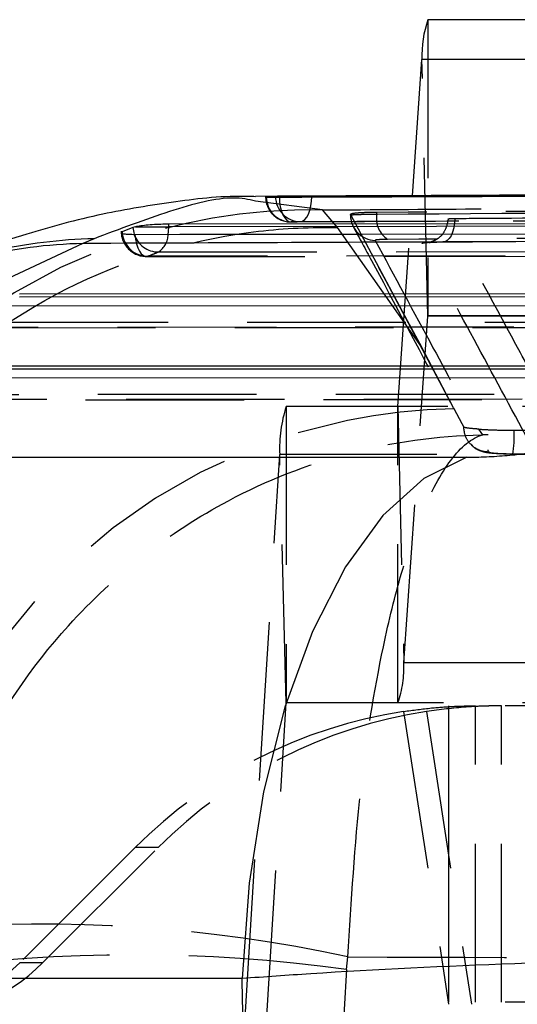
# Model space of a CAD drawing. Extents: x 85 to 782, y 35 to 586.
# Tile 8 of 22: x 332 to 340, y 109 to 125. Entities that reach past the tile are written whole.
import ezdxf

# ---------------------------------------------------------------- set-up
doc = ezdxf.new("R2010")
doc.units = 0
doc.header["$LTSCALE"] = 2
doc.linetypes.add('HIDDEN', pattern=[1.905, 1.27, -0.635])
doc.layers.get('0').update_dxf_attribs({"linetype": 'CONTINUOUS'})

msp = doc.modelspace()

# ---------------------------------------------------------------- linework, layer by layer
at = {"color": 7, "linetype": 'CONTINUOUS'}
for p, q in [((364.295614, 124.59573), (338.916009, 124.59573)), ((338.668925, 121.771645), (338.820653, 123.958012)), ((364.200257, 123.958012), (338.820653, 123.958012)), ((337.01018, 121.764874), (336.154533, 121.761384)), ((336.473645, 121.763192), (336.325595, 121.756082)), ((338.513998, 121.771012), (337.01018, 121.764874)), ((340.723676, 121.78003), (338.513998, 121.771012)), ((334.18787, 121.264171), (334.015263, 121.194033)), ((334.228543, 121.275511), (334.18787, 121.264171)), ((334.228543, 121.275511), (334.762284, 121.275511)), ((352.010227, 121.337304), (334.762284, 121.31729)), ((334.762284, 121.275511), (334.762284, 121.31729)), ((333.564231, 121.084278), (333.38757, 121.008037)), ((334.015263, 121.194033), (334.007194, 121.190105)), ((333.38757, 121.008037), (327.554395, 118.290907)), ((332.369836, 120.200204), (348.336145, 120.206833)), ((348.336145, 120.154563), (332.369836, 120.147936)), ((347.70252, 120.011617), (331.828715, 120.005028)), ((329.977387, 119.043098), (344.662062, 119.049193)), ((344.662062, 118.996924), (329.977387, 118.990828)), ((344.028437, 118.853979), (329.436266, 118.847922)), ((326.776618, 117.581532), (339.541969, 117.581532)), ((335.938481, 109.22411), (323.17313, 109.22411))]:
    msp.add_line(p, q, dxfattribs=at)
at = {"color": 7, "linetype": 'HIDDEN'}
for p, q in [((338.916009, 124.59573), (338.916009, 119.845731)), ((338.915808, 119.84439), (338.820653, 123.958012)), ((336.642751, 121.76545), (337.052824, 121.76545)), ((337.052824, 121.76545), (337.052824, 121.76767)), ((338.434742, 118.39707), (338.668925, 121.771645)), ((337.226459, 121.545801), (336.15406, 121.688809)), ((337.466573, 121.262057), (337.226459, 121.545801)), ((337.674712, 121.472104), (337.674712, 121.462086)), ((337.675226, 121.461259), (337.675226, 121.470243)), ((338.095324, 121.478517), (338.095324, 121.506568)), ((339.23936, 121.400299), (339.217202, 121.299034)), ((338.810214, 119.349006), (337.466573, 121.262057)), ((338.954707, 121.029435), (338.82297, 121.006174)), ((334.404772, 120.799171), (351.560125, 120.811606)), ((338.529901, 114.28345), (338.915808, 119.84439)), ((364.295414, 119.84439), (338.915808, 119.84439)), ((364.295614, 119.845731), (338.916009, 119.845731)), ((332.012096, 119.658418), (347.885901, 119.665006)), ((347.911231, 119.668832), (332.037428, 119.662242)), ((332.21011, 119.745761), (348.176421, 119.752388)), ((339.326782, 118.375815), (338.810214, 119.349006)), ((329.817662, 118.588654), (344.502339, 118.59475)), ((329.619648, 118.50131), (344.211818, 118.507368)), ((344.237148, 118.511193), (329.64498, 118.505136)), ((362.023826, 118.395731), (336.644223, 118.395731)), ((336.644223, 118.395731), (336.644223, 113.645731)), ((338.434545, 113.645731), (338.434545, 118.395731)), ((338.434742, 118.39707), (338.529901, 114.28345)), ((362.09287, 118.39707), (338.434742, 118.39707)), ((339.337753, 118.355071), (339.326782, 118.375815)), ((339.795766, 117.941451), (339.732451, 118.031405)), ((335.984611, 108.59735), (336.540168, 117.624804)), ((361.919771, 117.624804), (336.540168, 117.624804)), ((336.644003, 113.644111), (336.540168, 117.624804)), ((340.276749, 117.63701), (354.618713, 117.594182)), ((363.909505, 114.28345), (338.529901, 114.28345)), ((336.08845, 104.616657), (336.644003, 113.644111)), ((362.023607, 113.644111), (336.644003, 113.644111)), ((362.023826, 113.645731), (336.644223, 113.645731)), ((338.526582, 113.505927), (339.247403, 108.810968)), ((338.894305, 113.505927), (339.615127, 108.810968)), ((361.74281, 113.595731), (339.245783, 113.595731)), ((339.245783, 113.595731), (339.245783, 108.84573)), ((339.248752, 108.84573), (339.248752, 113.595731)), ((339.679679, 108.84573), (339.679679, 113.595731)), ((340.093365, 108.84573), (340.093365, 113.595731)), ((334.224032, 111.325808), (332.373121, 109.47441)), ((332.740845, 109.47441), (334.591752, 111.325808)), ((334.591752, 111.325808), (334.224032, 111.325808)), ((337.613372, 109.367514), (337.633526, 109.570733)), ((332.740845, 109.47441), (332.373121, 109.47441)), ((361.74281, 108.84573), (339.245783, 108.84573))]:
    msp.add_line(p, q, dxfattribs=at)
at = {"color": 8, "linetype": 'CONTINUOUS'}
for p, q in [((337.052783, 121.753354), (337.052824, 121.76545)), ((334.015263, 121.194033), (334.016597, 121.17766))]:
    msp.add_line(p, q, dxfattribs=at)
at = {"color": 7, "linetype": 'HIDDEN', "flags": 128}
for points in [[(336.534494, 121.751662), (336.538935, 121.672744), (336.550297, 121.597128), (336.568141, 121.527711), (336.591785, 121.467151), (336.620325, 121.417768), (336.652668, 121.381452), (336.687574, 121.359596), (336.723705, 121.353034)], [(336.870471, 121.359466), (336.906356, 121.367814), (336.940771, 121.391291), (336.972402, 121.429002), (337.000051, 121.479511), (337.022664, 121.540898), (337.039379, 121.610828), (337.04956, 121.686639), (337.052783, 121.753354)], [(337.675226, 121.470243), (338.584816, 119.771751), (338.810214, 119.349006)], [(339.326782, 118.375815), (338.244522, 120.402027), (337.675226, 121.461257)], [(339.34961, 121.409811), (339.343866, 121.331513), (339.33126, 121.257357), (339.312275, 121.190185), (339.287644, 121.132568), (339.258303, 121.086713), (339.225379, 121.054379), (339.190134, 121.036805), (339.153921, 121.034661)], [(334.220713, 121.154297), (334.228845, 121.077225), (334.243638, 121.005043), (334.264529, 120.940493), (334.290729, 120.886026), (334.321236, 120.843703), (334.354901, 120.815136), (334.390441, 120.801402), (334.426509, 120.803028)], [(351.582877, 120.817855), (350.860266, 120.817302), (347.969811, 120.815037), (336.40795, 120.804947), (334.426509, 120.803028)], [(334.597883, 120.871993), (335.320504, 120.872852), (338.210979, 120.876201), (349.772827, 120.888282), (351.846752, 120.890252)], [(339.490147, 118.066569), (339.462673, 118.118626), (339.337753, 118.355071)]]:
    msp.add_lwpolyline(points, dxfattribs=at)
at = {"color": 8, "linetype": 'CONTINUOUS', "flags": 128}
for points in [[(334.18787, 121.264171), (334.199814, 121.185988), (334.209604, 121.152692)], [(334.75382, 121.153384), (334.759274, 121.201817), (334.762284, 121.275511)]]:
    msp.add_lwpolyline(points, dxfattribs=at)
at = {"color": 7, "linetype": 'CONTINUOUS', "flags": 128}
for points in [[(352.010227, 121.293519), (343.344519, 121.285027), (334.762284, 121.275511)], [(334.220713, 121.154297), (334.94055, 121.154878), (337.830869, 121.157132), (349.392153, 121.165151), (351.376291, 121.166388)], [(339.541969, 117.581532), (338.849349, 117.240248), (338.193113, 116.648787), (337.592115, 115.824141), (337.063623, 114.790003), (336.622817, 113.576084), (336.282363, 112.217262), (336.052047, 110.752577), (335.938481, 109.22411)]]:
    msp.add_lwpolyline(points, dxfattribs=at)
at = {"color": 7, "linetype": 'CONTINUOUS'}
msp.add_arc((340.525284, 124.029111), 1.706113, 160.6030554, 182.3883796, dxfattribs=at)
at = {"color": 7, "linetype": 'HIDDEN'}
for centre, radius, start, end in [((336.719605, 121.758984), 0.406, 180, 270.2249902), ((336.727124, 121.754551), 0.401532, 179.781534, 269.5122001), ((336.874404, 121.760217), 0.40077, 179.5745979, 269.4375982), ((337.044429, 112.376974), 9.170634, 88.8626471, 174.6575807), ((338.079437, 121.460404), 0.404211, 179.8787638, 268.658958), ((338.489351, 121.408244), 0.400245, 169.8878823, 236.7395715), ((334.404376, 121.2062), 0.406, 180, 270.0554071), ((334.426003, 121.214049), 0.411021, 185.0791848, 270.0704415), ((334.595105, 121.277045), 0.405061, 197.8783996, 270.3930446), ((334.399073, 121.166069), 0.354974, 304.0606711, 357.9521082), ((338.919442, 119.844531), 0.003637, 160.7243657, 182.2141031), ((338.777563, 117.7153), 2.239225, 162.30988, 182.3161828), ((338.431175, 118.396912), 0.003571, 340.687826, 2.5391092), ((339.463733, 109.198085), 9.157852, 90.7882173, 174.7367924), ((338.531779, 117.919712), 1.767722, 350.7975066, 3.0482448), ((336.82526, 114.212351), 1.706124, 340.6031166, 2.3883675), ((339.70299, 105.848555), 7.747211, 98.7341069, 135.0089169), ((340.070724, 105.848524), 7.747243, 98.7341519, 135.008832), ((336.648717, 113.644296), 0.004718, 162.2966232, 182.246565), ((332.695813, 86.747015), 23.351727, 77.7926864, 94.5100166), ((334.198271, 84.881458), 24.723063, 82.0601059, 97.9398941), ((330.252294, 111.59454), 2.998809, 270.0013024, 315.0094318), ((330.620013, 111.594549), 2.998819, 270.001308, 315.009355)]:
    msp.add_arc(centre, radius, start, end, dxfattribs=at)
at = {"color": 8, "linetype": 'CONTINUOUS'}
for centre, radius, start, end in [((333.756586, 112.820412), 8.266105, 91.3334139, 113.8519388), ((333.586682, 112.755805), 8.254634, 91.3821822, 114.9543855)]:
    msp.add_arc(centre, radius, start, end, dxfattribs=at)
at = {"color": 7, "linetype": 'HIDDEN'}
msp.add_ellipse((397.870318, 103.84573), major_axis=(0, 71.05), ratio=0.850665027, start_param=1.49300101, end_param=1.51360137, dxfattribs=at)
at = {"color": 7, "linetype": 'CONTINUOUS'}
msp.add_ellipse((315.141504, 103.84573), major_axis=(0, 71.05), ratio=0.293551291, start_param=4.636617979, end_param=4.788159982, dxfattribs=at)
for points, knots in [([(336.145607, 121.757725), (336.116779, 121.758947), (335.654757, 121.778523), (334.826752, 121.676948), (333.624208, 121.483134), (332.389234, 121.140818), (331.312976, 120.770296), (330.647131, 120.462394), (330.404343, 120.350122)], [0, 0, 0, 0, 0.011370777, 0.182236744, 0.370756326, 0.587214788, 0.849485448, 1, 1, 1, 1]), ([(336.325595, 121.756082), (336.320602, 121.75567), (336.307318, 121.754572), (336.324276, 121.752992), (336.386208, 121.751777), (336.465093, 121.751457), (336.519616, 121.751618), (336.534494, 121.751662)], [0, 0, 0, 0, 0.151375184, 0.402790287, 0.654207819, 0.905636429, 1, 1, 1, 1]), ([(336.642751, 121.76545), (336.607277, 121.765135), (336.536332, 121.764506), (336.490165, 121.763691), (336.475963, 121.763262), (336.473645, 121.763192)], [0, 0, 0, 0, 0.45558285, 0.911132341, 1, 1, 1, 1]), ([(336.534494, 121.751662), (336.774075, 121.752567), (337.977167, 121.757107), (343.034308, 121.775724), (348.63725, 121.794707), (353.276664, 121.809132), (354.062035, 121.811574)], [0, 0, 0, 0, 0.04100651, 0.20592041, 0.865576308, 1, 1, 1, 1]), ([(337.052824, 121.76767), (337.010136, 121.767482), (336.924759, 121.767107), (336.784862, 121.766411), (336.692029, 121.765833), (336.64828, 121.765493), (336.642751, 121.76545)], [0, 0, 0, 0, 0.3179935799, 0.6359960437, 0.9540015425, 1, 1, 1, 1]), ([(354.567134, 121.835487), (351.64809, 121.825041), (345.810003, 121.804148), (339.971883, 121.779829), (337.052824, 121.76767)], [0, 0, 0, 0, 0.500000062, 1, 1, 1, 1]), ([(354.567134, 121.831028), (351.479985, 121.820305), (347.998833, 121.808214), (342.16072, 121.786121), (339.409769, 121.774988), (337.052824, 121.76545)], [0, 0, 0, 0, 0.528794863, 0.59628323, 1, 1, 1, 1]), ([(334.762284, 121.31729), (334.719802, 121.316763), (334.634841, 121.315709), (334.495335, 121.308153), (334.366892, 121.297006), (334.27802, 121.285358), (334.2407, 121.27793), (334.228543, 121.275511)], [0, 0, 0, 0, 0.222365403, 0.444707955, 0.667615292, 0.891728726, 1, 1, 1, 1]), ([(352.025488, 121.081092), (351.174678, 121.078011), (347.33931, 121.064127), (341.128716, 121.040424), (335.76318, 121.017976), (333.38757, 121.008037)], [0, 0, 0, 0, 0.137078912, 0.617938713, 1, 1, 1, 1]), ([(334.004731, 121.181386), (334.003354, 121.17931), (333.998626, 121.172182), (334.039178, 121.162938), (334.11529, 121.155476), (334.187479, 121.154669), (334.220713, 121.154297)], [0, 0, 0, 0, 0.1258897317, 0.4322688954, 0.7386292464, 1, 1, 1, 1]), ([(339.541969, 117.581532), (339.578284, 117.581736), (339.715323, 117.582504), (339.979554, 117.593344), (340.278628, 117.617725), (340.555506, 117.650888), (340.761991, 117.68539), (340.858641, 117.711383), (340.894973, 117.721154)], [0, 0, 0, 0, 0.076039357, 0.286949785, 0.497807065, 0.640420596, 0.864831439, 1, 1, 1, 1]), ([(349.508417, 109.384332), (349.141524, 109.417378), (348.466915, 109.478139), (347.119797, 109.529701), (345.54949, 109.557085), (343.295637, 109.55055), (340.307623, 109.475232), (337.67075, 109.346284), (336.300984, 109.249677), (335.938481, 109.22411)], [0, 0, 0, 0, 0.133272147, 0.245048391, 0.356824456, 0.499380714, 0.711249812, 0.923583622, 1, 1, 1, 1])]:
    msp.add_open_spline(points, degree=3, knots=knots, dxfattribs=at)
at = {"color": 8, "linetype": 'CONTINUOUS'}
msp.add_open_spline([(336.15406, 121.688809), (336.041663, 121.71241), (335.700812, 121.783981), (334.798288, 121.551073), (333.975581, 121.239876), (333.564231, 121.084278)], degree=3, knots=[0, 0, 0, 0, 0.19742847, 0.598716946, 1, 1, 1, 1], dxfattribs=at)
at = {"color": 7, "linetype": 'HIDDEN'}
for points, knots in [([(337.226459, 121.545801), (338.041576, 121.551318), (341.551863, 121.575076), (347.544008, 121.612939), (352.721784, 121.642263), (355.203423, 121.656317)], [0, 0, 0, 0, 0.136056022, 0.585923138, 1, 1, 1, 1]), ([(354.135459, 121.605821), (351.462112, 121.590398), (346.115417, 121.559553), (340.768689, 121.52423), (338.095324, 121.506568)], [0, 0, 0, 0, 0.499999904, 1, 1, 1, 1]), ([(338.095324, 121.478517), (340.768689, 121.496571), (346.115423, 121.532679), (351.462112, 121.564212), (354.135459, 121.579979)], [0, 0, 0, 0, 0.499999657, 1, 1, 1, 1]), ([(354.252018, 121.415287), (354.011127, 121.414513), (352.806674, 121.410642), (347.747956, 121.394008), (342.146085, 121.374146), (337.507751, 121.356087), (336.723705, 121.353034)], [0, 0, 0, 0, 0.04122909, 0.20614522, 0.865809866, 1, 1, 1, 1]), ([(336.870471, 121.359466), (337.111365, 121.36046), (338.315829, 121.365431), (343.374605, 121.385835), (348.972062, 121.406606), (353.605928, 121.422408), (354.385558, 121.425066)], [0, 0, 0, 0, 0.04126047, 0.206300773, 0.866463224, 1, 1, 1, 1]), ([(338.095324, 121.506568), (338.021805, 121.505426), (337.874771, 121.503143), (337.730355, 121.492148), (337.675333, 121.480224), (337.675249, 121.472345), (337.675226, 121.470243)], [0, 0, 0, 0, 0.297199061, 0.594385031, 0.891809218, 1, 1, 1, 1]), ([(337.675226, 121.461259), (337.680614, 121.463948), (337.691387, 121.469323), (337.816421, 121.475252), (337.96562, 121.477711), (338.06778, 121.47852), (338.095305, 121.47852), (338.095324, 121.47852)], [0, 0, 0, 0, 0.297776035, 0.595393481, 0.89283653, 0.999927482, 1, 1, 1, 1]), ([(339.23936, 121.400299), (339.240699, 121.401728), (339.243471, 121.40469), (339.276139, 121.407939), (339.31577, 121.409454), (339.342647, 121.409738), (339.34961, 121.409811)], [0, 0, 0, 0, 0.288091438, 0.596818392, 0.895537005, 1, 1, 1, 1]), ([(341.001501, 118.129467), (340.995277, 118.141092), (340.9501, 118.225479), (340.74902, 118.600859), (340.169564, 119.680657), (339.625969, 120.685585), (339.23936, 121.400299)], [0, 0, 0, 0, 0.010643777, 0.077263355, 0.343742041, 1, 1, 1, 1]), ([(339.34961, 121.409811), (339.590487, 121.411559), (340.794874, 121.420301), (345.485478, 121.453662), (349.935212, 121.482153), (353.421446, 121.504474)], [0, 0, 0, 0, 0.051352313, 0.256762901, 1, 1, 1, 1]), ([(328.139795, 112.951916), (328.333489, 113.963914), (328.720876, 115.987911), (330.53621, 118.566886), (333.03041, 120.429724), (335.442608, 121.174791), (336.940747, 121.271366), (337.416184, 121.262949), (337.466573, 121.262057)], [0, 0, 0, 0, 0.223933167, 0.447866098, 0.671803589, 0.895748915, 0.988950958, 1, 1, 1, 1]), ([(336.723705, 121.353034), (336.755403, 121.354745), (336.804324, 121.357385), (336.853246, 121.358924), (336.870471, 121.359466)], [0, 0, 0, 0, 0.64791959, 1, 1, 1, 1]), ([(337.723093, 121.268429), (337.818699, 121.091265), (338.426975, 119.964099), (339.02734, 118.829923), (339.533342, 117.874013)], [0, 0, 0, 0, 0.157176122, 1, 1, 1, 1]), ([(339.220414, 121.298801), (339.203221, 121.254133), (339.172072, 121.173206), (339.088229, 121.093254), (339.016196, 121.050354), (338.966853, 121.032166), (338.941827, 121.025852), (338.931452, 121.023983), (338.933143, 121.024401), (338.956157, 121.02686), (339.016085, 121.030604), (339.09599, 121.033109), (339.161092, 121.033504), (339.178996, 121.033613)], [0, 0, 0, 0, 0.152328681, 0.275980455, 0.366371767, 0.429854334, 0.474739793, 0.517933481, 0.572908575, 0.653487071, 0.768236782, 0.936264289, 1, 1, 1, 1]), ([(338.269839, 121.073565), (338.256869, 121.073433), (338.207912, 121.072936), (338.137132, 121.070233), (338.077614, 121.064387), (338.072523, 121.058998), (338.069977, 121.056303)], [0, 0, 0, 0, 0.107235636, 0.404773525, 0.70235923, 1, 1, 1, 1]), ([(354.310328, 121.174859), (351.63687, 121.159117), (346.290085, 121.127633), (340.943211, 121.091587), (338.269839, 121.073565)], [0, 0, 0, 0, 0.5000122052, 1, 1, 1, 1]), ([(339.153921, 121.034661), (341.499629, 121.050962), (346.191201, 121.083565), (350.882704, 121.112514), (353.228533, 121.126989)], [0, 0, 0, 0, 0.499983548, 1, 1, 1, 1]), ([(339.167667, 121.033322), (340.399068, 121.042137), (345.090229, 121.075719), (349.781374, 121.103283), (353.241121, 121.123612)], [0, 0, 0, 0, 0.262493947, 1, 1, 1, 1]), ([(338.069977, 121.056303), (338.379087, 120.483738), (338.94888, 119.428309), (339.555369, 118.296206), (339.853744, 117.737473), (339.893279, 117.663439)], [0, 0, 0, 0, 0.507062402, 0.934684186, 1, 1, 1, 1]), ([(338.82297, 121.006174), (338.822991, 121.007769), (338.823075, 121.013885), (338.865862, 121.023207), (338.979534, 121.031897), (339.095684, 121.033738), (339.153921, 121.034661)], [0, 0, 0, 0, 0.105052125, 0.402907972, 0.700624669, 1, 1, 1, 1]), ([(340.593053, 117.727033), (340.298958, 118.274309), (339.710769, 119.368862), (339.118903, 120.460403), (338.82297, 121.006174)], [0, 0, 0, 0, 0.500000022, 1, 1, 1, 1]), ([(334.426509, 120.803028), (334.457928, 120.815977), (334.515034, 120.839511), (334.572179, 120.861915), (334.597883, 120.871993)], [0, 0, 0, 0, 0.550183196, 1, 1, 1, 1]), ([(330.859588, 110.026435), (331.074716, 110.91776), (331.504154, 112.697017), (332.875302, 114.680204), (334.32742, 116.03813), (335.828615, 117.013066), (337.659067, 117.730357), (339.067201, 117.92862), (339.789529, 117.941341), (339.795766, 117.941451)], [0, 0, 0, 0, 0.206446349, 0.41210689, 0.538497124, 0.664911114, 0.827375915, 0.998509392, 1, 1, 1, 1]), ([(337.633526, 109.570733), (337.688592, 110.472831), (337.798517, 112.273594), (338.13359, 114.326499), (338.485252, 115.758467), (338.846952, 116.810064), (339.285984, 117.620944), (339.622143, 117.891306), (339.79428, 117.941022), (339.795766, 117.941451)], [0, 0, 0, 0, 0.206445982, 0.412106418, 0.538496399, 0.664910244, 0.827375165, 0.998509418, 1, 1, 1, 1]), ([(339.893279, 117.663439), (339.865332, 117.665271), (339.790551, 117.670174), (339.676682, 117.717915), (339.572922, 117.810478), (339.5036, 117.931291), (339.49461, 118.021686), (339.490147, 118.066569)], [0, 0, 0, 0, 0.132791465, 0.355323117, 0.571207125, 0.787092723, 1, 1, 1, 1]), ([(339.732451, 118.031405), (339.686051, 118.034955), (339.581316, 118.042969), (339.505963, 118.054791), (339.494141, 118.063595), (339.490147, 118.066569)], [0, 0, 0, 0, 0.344998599, 0.778730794, 1, 1, 1, 1]), ([(339.732451, 118.031405), (339.784515, 118.028242), (339.904354, 118.020963), (340.105694, 118.015134), (340.244812, 118.014101), (340.297, 118.013714)], [0, 0, 0, 0, 0.324329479, 0.746532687, 1, 1, 1, 1]), ([(355.121493, 117.905211), (352.530917, 117.91097), (347.422283, 117.922329), (342.313767, 117.935138), (339.795766, 117.941451)], [0, 0, 0, 0, 0.5070975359, 1, 1, 1, 1]), ([(340.297, 118.013714), (340.567404, 118.012897), (341.919421, 118.008817), (346.70013, 117.994714), (351.210519, 117.982694), (354.639271, 117.973556)], [0, 0, 0, 0, 0.056561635, 0.282807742, 1, 1, 1, 1]), ([(339.610425, 117.788527), (339.621417, 117.774555), (339.65668, 117.729731), (339.736595, 117.691039), (339.819302, 117.665049), (339.895749, 117.652645), (339.991666, 117.643953), (340.134558, 117.637409), (340.234488, 117.63672), (340.277655, 117.636422)], [0, 0, 0, 0, 0.066759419, 0.214178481, 0.3298783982, 0.4284352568, 0.6360634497, 0.8427928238, 1, 1, 1, 1]), ([(339.893279, 117.663439), (339.896065, 117.661593), (339.903102, 117.656927), (339.951118, 117.649718), (340.038436, 117.64302), (340.151826, 117.63829), (340.235387, 117.637435), (340.276749, 117.637011)], [0, 0, 0, 0, 0.140635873, 0.355319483, 0.569980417, 0.787142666, 1, 1, 1, 1]), ([(338.526582, 113.505927), (338.677923, 113.526534), (338.960487, 113.565008), (339.326097, 113.588707), (339.582169, 113.595787), (339.646174, 113.59575), (339.679679, 113.595731)], [0, 0, 0, 0, 0.2760186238, 0.515347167, 0.7462971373, 1, 1, 1, 1]), ([(340.093365, 113.595731), (340.072479, 113.595724), (340.043951, 113.595714), (339.973148, 113.595015), (339.88719, 113.593616), (339.730851, 113.588655), (339.40088, 113.571284), (339.108369, 113.533545), (338.894305, 113.505927)], [0, 0, 0, 0, 0.205277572, 0.280395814, 0.360899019, 0.472678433, 0.614099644, 1, 1, 1, 1]), ([(337.633526, 109.570733), (340.978154, 109.559857), (347.71957, 109.537934), (354.460985, 109.519453), (357.857773, 109.510141)], [0, 0, 0, 0, 0.496131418, 1, 1, 1, 1])]:
    msp.add_open_spline(points, degree=3, knots=knots, dxfattribs=at)

doc.saveas('drawing.dxf')
